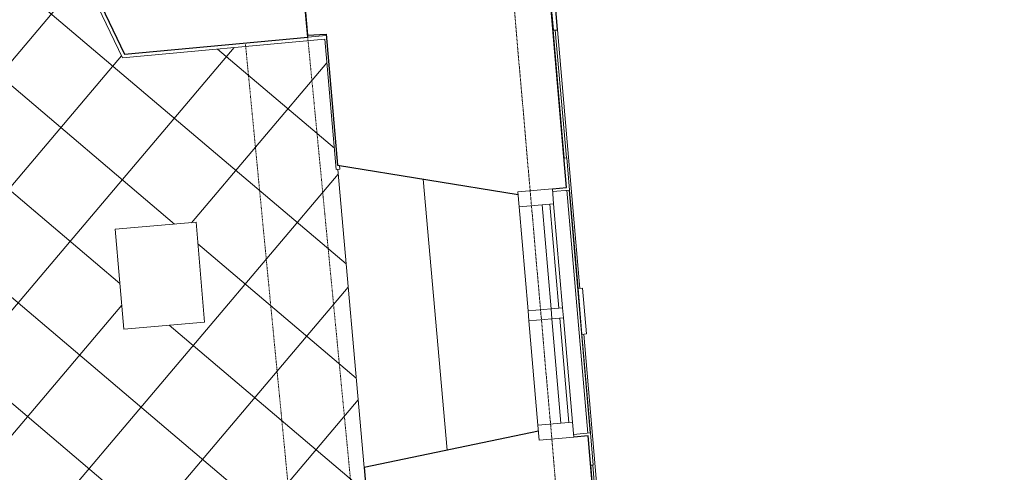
# Model space of a CAD drawing. Header units: millimetres. Extents: x 853417 to 929373, y -433185 to -369260.
# Tile 144 of 157: x 918795 to 924297, y -385566 to -383041. Entities that reach past the tile are written whole.
import ezdxf

# ---------------------------------------------------------------- set-up
doc = ezdxf.new("R2010")
doc.units = ezdxf.units.MM
doc.linetypes.add('Dash', pattern=[6.35, 3.175, -3.175])
doc.linetypes.add('Grid Line', pattern=[22.225, 12.7, -3.175, 3.175, -3.175])
for name, color, linetype, lineweight in [('I-FURN', 7, 'Continuous', 9), ('KOKO-FLOR', 7, 'Continuous', 9), ('KOKO-FLOR-HDLN', 7, 'Dash', 9), ('KOKO-FLOR-PATT', 7, 'Continuous', 9), ('KOKO-GLAZ', 7, 'Continuous', 9), ('KOKO-GRID', 7, 'Continuous', 9), ('KOKO-WALL', 7, 'Continuous', 9), ('KOKO_WALL', 7, 'Continuous', 9), ('KOKO_WINDOWS', 7, 'Continuous', 9)]:
    doc.layers.add(name, color=color, linetype=linetype, lineweight=lineweight)

# ---------------------------------------------------------------- blocks, each defined once
blk = doc.blocks.new('Ol_olev välissein 21 - fassaadi ehiselemendid-2096201-1 korrus_SA_kunstihanke plaan')
at = {"layer": 'KOKO-WALL', "lineweight": 25}
for p, q in [((412114.8, 909198.4), (411326.6, 909155.5)), ((412116.2, 909173.5), (412114.8, 909198.4)), ((411351.6, 909131.8), (412116.2, 909173.5))]:
    blk.add_line(p, q, dxfattribs=at)
at = {"layer": 'KOKO_WALL'}
for p, q in [((416235.4, 909423), (413817.1, 909291.2)), ((416235.4, 909423), (413817.1, 909291.2)), ((415505.2, 909370.3), (414548.7, 909318.2)), ((414549.4, 909306.1), (415505.9, 909358.2)), ((414369, 909308.4), (413011, 909234.4)), ((413011.6, 909222.3), (414369.6, 909296.3)), ((413561.5, 909277.3), (412114.8, 909198.4)), ((413561.5, 909277.3), (412114.8, 909198.4)), ((412831.2, 909224.6), (412115.5, 909185.6)), ((412116.2, 909173.5), (412831.9, 909212.5))]:
    blk.add_line(p, q, dxfattribs=at)
blk = doc.blocks.new('Ol_olev välissein 5 - VS-02-2537239-1 korrus_SA_kunstihanke plaan')
at = {"layer": 'KOKO-WALL', "lineweight": 25}
for p, q in [((415670.7, 909366.6), (414384.6, 909296.5)), ((414384.6, 909296.5), (414389, 909216.6)), ((412996.7, 909220.8), (411346.5, 909130.9)), ((413001.1, 909141), (412996.7, 909220.8)), ((414349.6, 909020.2), (414522.6, 908040.5)), ((412831.5, 907945.8), (413026.6, 908948.1)), ((414522.6, 908040.5), (415545.1, 908097.8)), ((412098.3, 907904.7), (412831.5, 907945.8)), ((412101.2, 907800.6), (412098.3, 907904.7)), ((410753.2, 907722.7), (412101.2, 907800.6))]:
    blk.add_line(p, q, dxfattribs=at)
at = {"layer": 'KOKO_WALL'}
blk.add_line((414440.3, 908506.6), (412924.1, 908421.7), dxfattribs=at)
blk = doc.blocks.new('Välisaken puit 5x4 kaarega - A-24a__proj-6406119-1 korrus_SA_kunstihanke plaan')
at = {"layer": 'KOKO-GLAZ'}
for p, q in [((-680, 741.4), (-860, 741.4)), ((-860, 741.4), (-860, 726.4)), ((-680, 646.4), (-680, 741.4)), ((860, 741.4), (680, 741.4)), ((680, 741.4), (680, 646.4)), ((860, 726.4), (860, 741.4)), ((-28, 581.4), (-28, 452.4)), ((28, 452.4), (28, 581.4)), ((-28, 452.4), (28, 452.4))]:
    blk.add_line(p, q, dxfattribs=at)
at = {"layer": 'KOKO_WINDOWS'}
for p, q in [((-680, 741.4), (-128, 741.4)), ((-128, 766.4), (128, 766.4)), ((-128, 766.4), (-128, 741.4)), ((128, 741.4), (-128, 741.4)), ((128, 741.4), (128, 766.4)), ((128, 741.4), (680, 741.4)), ((-611, 646.4), (-695, 646.4)), ((-695, 646.4), (-695, 452.4)), ((-611, 452.4), (-611, 646.4)), ((-611, 646.4), (-28, 646.4)), ((-28, 646.4), (-611, 646.4)), ((-611, 646.4), (-28, 646.4)), ((-28, 625.4), (-611, 625.4)), ((-611, 625.4), (-611, 581.4)), ((28, 646.4), (-28, 646.4)), ((-28, 646.4), (-28, 581.4)), ((-28, 581.4), (-28, 625.4)), ((28, 581.4), (28, 646.4)), ((28, 646.4), (611, 646.4)), ((611, 646.4), (28, 646.4)), ((28, 646.4), (611, 646.4)), ((611, 625.4), (28, 625.4)), ((28, 625.4), (28, 581.4)), ((695, 646.4), (611, 646.4)), ((611, 646.4), (611, 452.4)), ((611, 581.4), (611, 625.4)), ((695, 452.4), (695, 646.4)), ((-611, 581.4), (-28, 581.4)), ((-28, 581.4), (28, 581.4)), ((28, 581.4), (611, 581.4)), ((-695, 452.4), (-611, 452.4)), ((-28, 452.4), (-611, 452.4)), ((611, 452.4), (28, 452.4)), ((611, 452.4), (695, 452.4))]:
    blk.add_line(p, q, dxfattribs=at)
blk = doc.blocks.new('Ol_olev sisesein 23 - SS-01-3936557-1 korrus_SA_kunstihanke plaan')
at = {"layer": 'KOKO-WALL', "lineweight": 25}
for p, q in [((412111.7, 907801.2), (411185.1, 907747.6)), ((412173.1, 906775.4), (412111.7, 907801.2)), ((411484.1, 906473.7), (412173.1, 906775.4))]:
    blk.add_line(p, q, dxfattribs=at)
blk = doc.blocks.new('Furniture_Chairs-Stools-Benches_inoff_Bizz-high-with-wheels - Default-3473614-1 korrus_SA_kunstihanke plaan')
at = {"layer": 'I-FURN'}
for p, q in [((-187.9, 308.7), (265.9, 308.7)), ((-187.9, -250.1), (-187.9, 308.7)), ((265.9, 308.7), (265.9, -250.1)), ((265.9, -250.1), (-187.9, -250.1))]:
    blk.add_line(p, q, dxfattribs=at)
blk = doc.blocks.new('eeldatavad põrandakanalid - eeldatavad põrandakanalid-5062723-1 korrus_SA_kunstihanke plaan')
at = {"layer": 'KOKO-FLOR-HDLN'}
for p, q in [((412101.2, 907800.6), (418031.2, 908185.7)), ((412132.6, 907451.9), (418067.8, 907837.4))]:
    blk.add_line(p, q, dxfattribs=at)

msp = doc.modelspace()

# ---------------------------------------------------------------- hatches: boundary and pattern name
at = {"layer": 'KOKO-FLOR-PATT', "true_color": 0x800000}
h = msp.add_hatch(dxfattribs=at)
h.set_pattern_fill('FP_62', color=16, style=0, pattern_type=2)
h.set_pattern_definition([(319.731, (918309.3, -386575.77), (290.87, 343.36), []), (49.731, (918309.3, -386575.77), (-343.36, 290.87), [])])
h.paths.add_polyline_path([(918523.4, -390401.5), (919733.8, -390289.3), (919738.6, -390268.9), (919723.1, -390268.2), (919895.9, -389519.3), (920603.3, -389452.7), (920572, -389434.3), (920544.6, -389398.2), (920536.4, -389372.1), (920536.4, -389335.8), (920553.7, -389293.8), (920572, -389273.6), (920545.7, -389256.9), (920521.4, -389223.3), (920514.6, -389200), (920515.7, -389167.3), (920523.2, -389142.4), (920546.3, -389112.2), (920566.5, -389098.7), (921027.2, -389035.4), (920809.4, -386557.8), (920799.5, -386558.7), (920713.7, -385582.5), (920723.5, -385580.7), (920571.7, -383875.8), (920563.7, -383876.5), (920499.8, -383149.4), (919369, -383253.1), (919043.3, -382569.1), (919061.3, -382560.5), (919057.7, -382552.9), (918918.6, -382566.9), (918918.6, -382579.4), (917988.2, -382659.2), (917987.1, -382651), (917825.3, -382666.1), (917823.6, -382675.8), (917840.9, -382678.9), (917711.3, -383395.1), (915586.7, -383592), (915633.9, -384162.7), (916025.6, -384130.3), (916091.6, -384927.5), (916133.4, -384924.1), (916330.9, -387316.1), (916330.9, -387316.2), (916330.9, -387316.2), (916429.9, -388512.3), (916388.5, -388515.8), (916452.9, -389313), (916062.8, -389345.8), (916106.7, -389875.8), (916146.6, -389872), (916141.6, -389821.1), (916146.4, -389796.8), (916153.6, -389871.3), (918205.3, -389678.3), (918521.5, -390397.3)], flags=0)
h.paths.add_polyline_path([(919662.8, -387305.3), (919607.2, -386749.3), (920058.7, -386704.1), (920114.4, -387260.1), (919666.9, -387304.9)], flags=0)
h.paths.add_polyline_path([(919376.2, -384766.6), (919328.6, -384209.8), (919780.8, -384171.1), (919828.3, -384727.9), (919547.7, -384751.9)], flags=0)

# ---------------------------------------------------------------- linework, layer by layer
at = {"layer": 'KOKO-FLOR'}
msp.add_line((920720, -385540.1), (920573.7, -383875.6), dxfattribs=at)
at = {"layer": 'KOKO-GRID', "linetype": 'Grid Line'}
msp.add_line((924297.4, -414334.3), (920480.6, -370632.6), dxfattribs=at)
at = {"layer": 'KOKO-WALL'}
for p, q in [((919369, -383253.1), (919043.3, -382569.1)), ((920404.4, -383138.1), (920508.1, -383128.6)), ((920499.8, -383149.4), (919369, -383253.1)), ((920563.7, -383876.5), (920499.8, -383149.4)), ((920581.9, -383854.4), (920583.7, -383874.8)), ((920583.7, -383874.8), (920563.7, -383876.5))]:
    msp.add_line(p, q, dxfattribs=at)

# ---------------------------------------------------------------- block references
at = {"layer": 'I-FURN', "rotation": 184.8837605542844}
msp.add_blockref('Furniture_Chairs-Stools-Benches_inoff_Bizz-high-with-wheels - Default-3473614-1 korrus_SA_kunstihanke plaan', (919614.8, -384436.3), dxfattribs=at)
at = {"layer": 'KOKO-FLOR', "rotation": 271.815909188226}
msp.add_blockref('eeldatavad põrandakanalid - eeldatavad põrandakanalid-5062723-1 korrus_SA_kunstihanke plaan', (0, 0), dxfattribs=at)
at = {"layer": 'KOKO_WALL', "rotation": 271.815909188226}
for name in ['Ol_olev välissein 21 - fassaadi ehiselemendid-2096201-1 korrus_SA_kunstihanke plaan', 'Ol_olev välissein 5 - VS-02-2537239-1 korrus_SA_kunstihanke plaan', 'Ol_olev sisesein 23 - SS-01-3936557-1 korrus_SA_kunstihanke plaan']:
    msp.add_blockref(name, (0, 0), dxfattribs=at)
at = {"layer": 'KOKO_WINDOWS', "rotation": 274.9353088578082}
msp.add_blockref('Välisaken puit 5x4 kaarega - A-24a__proj-6406119-1 korrus_SA_kunstihanke plaan', (921187.5, -384732.6), dxfattribs=at)

doc.saveas('drawing.dxf')
